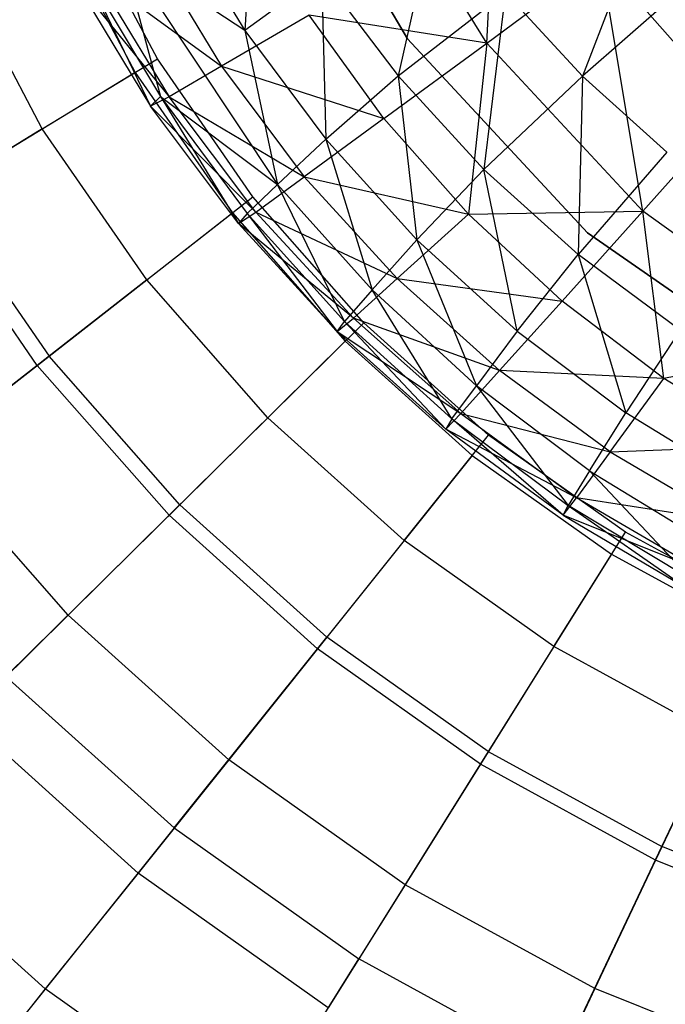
# Model space of a CAD drawing. Extents: x 1.3 to 51.4, y -26.2 to 21.9.
# Tile 6 of 53: x 3.4 to 4.2, y -9 to -7.8. Entities that reach past the tile are written whole.
import ezdxf

# ---------------------------------------------------------------- set-up
doc = ezdxf.new("R2010")
doc.units = 0
doc.header["$LTSCALE"] = 2.54
doc.layers.get('0').update_dxf_attribs({"color": 13, "linetype": 'CONTINUOUS'})

# ---------------------------------------------------------------- blocks, each defined once
blk = doc.blocks.new('ARES-205_STL')
at = {"color": 0}
for p, q in [((4.0056, -7.8019, 26.3816), (4.022, -7.4877, 26.7892)), ((4.0056, -7.8019, 26.3816), (4.022, -7.4877, 26.7892)), ((3.9083, -7.7966, 22.573), (3.7441, -7.5169, 22.573)), ((3.7441, -7.5169, 16.373), (3.9083, -7.7966, 16.373)), ((3.9083, -7.7966, 22.573), (3.7441, -7.5169, 22.573)), ((3.7441, -7.5169, 16.373), (3.9083, -7.7966, 16.373)), ((4.0056, -7.8019, 26.3816), (3.8582, -7.5639, 26.3811)), ((4.0056, -7.8019, 26.3816), (3.8582, -7.5639, 26.3811)), ((3.7219, -7.5862, 22.9973), (3.709, -7.7864, 23.3803)), ((3.7219, -7.5862, 22.9973), (3.709, -7.7864, 23.3803)), ((4.2118, -7.6102, 22.3219), (4.1227, -7.8426, 22.6422)), ((4.2118, -7.6102, 22.3219), (4.1227, -7.8426, 22.6422)), ((3.9444, -7.6294, 22.6422), (3.8968, -7.8422, 22.9967)), ((3.9444, -7.6294, 22.6422), (3.8968, -7.8422, 22.9967)), ((3.602, -7.8212, 16.373), (3.5055, -7.6397, 16.373)), ((3.602, -7.8212, 16.373), (3.5055, -7.6397, 16.373)), ((3.6232, -7.6443, 23.3803), (3.709, -7.7864, 23.3803)), ((3.6232, -7.6443, 23.3803), (3.709, -7.7864, 23.3803)), ((3.4765, -7.653, 16.293), (3.5747, -7.8378, 16.293)), ((3.4765, -7.653, 16.293), (3.5747, -7.8378, 16.293)), ((3.709, -7.7864, 23.3803), (3.5571, -7.6866, 23.7881)), ((3.5571, -7.6866, 23.7881), (3.6057, -7.8675, 24.2131)), ((3.5571, -7.6866, 23.7881), (3.6057, -7.8675, 24.2131)), ((3.5571, -7.6866, 23.7881), (3.749, -7.9753, 23.788)), ((3.5571, -7.6866, 23.7881), (3.749, -7.9753, 23.788)), ((3.709, -7.7864, 23.3803), (3.5571, -7.6866, 23.7881)), ((3.5928, -7.6851, 25.527), (3.6803, -7.8302, 25.527)), ((3.5928, -7.6851, 25.527), (3.6803, -7.8302, 25.527)), ((4.0056, -7.8019, 26.3816), (4.145, -7.6986, 26.7897)), ((4.0056, -7.8019, 26.3816), (4.145, -7.6986, 26.7897)), ((4.2895, -7.6964, 22.3228), (4.1227, -7.8426, 22.6422)), ((4.2895, -7.6964, 22.3228), (4.1227, -7.8426, 22.6422)), ((4.145, -7.6986, 26.7897), (4.3074, -7.8837, 26.7901)), ((4.1968, -8.0079, 26.382), (4.145, -7.6986, 26.7897)), ((4.1968, -8.0079, 26.382), (4.145, -7.6986, 26.7897)), ((4.145, -7.6986, 26.7897), (4.3074, -7.8837, 26.7901)), ((3.4609, -7.9071, 16.5207), (3.3554, -7.7086, 16.5207)), ((3.4609, -7.9071, 16.5207), (3.3554, -7.7086, 16.5207)), ((3.5142, -7.7143, 24.2133), (3.5936, -7.8793, 24.6484)), ((3.5142, -7.7143, 24.2133), (3.5936, -7.8793, 24.6484)), ((3.5142, -7.7143, 24.2133), (3.6057, -7.8675, 24.2131)), ((3.5142, -7.7143, 24.2133), (3.6057, -7.8675, 24.2131)), ((3.5244, -7.7162, 25.0885), (3.6803, -7.8302, 25.527)), ((3.5244, -7.7162, 25.0885), (3.6803, -7.8302, 25.527)), ((3.5244, -7.7162, 25.0885), (3.6163, -7.8677, 25.0883)), ((3.5244, -7.7162, 25.0885), (3.6163, -7.8677, 25.0883)), ((3.8031, -7.7184, 22.997), (3.709, -7.7864, 23.3803)), ((3.8031, -7.7184, 22.997), (3.709, -7.7864, 23.3803)), ((3.8031, -7.7184, 22.997), (3.8083, -7.9196, 23.3802)), ((3.8031, -7.7184, 22.997), (3.8083, -7.9196, 23.3802)), ((3.8031, -7.7184, 22.997), (3.8968, -7.8422, 22.9967)), ((3.8031, -7.7184, 22.997), (3.8968, -7.8422, 22.9967)), ((3.5007, -7.7252, 24.6487), (3.6163, -7.8677, 25.0883)), ((3.5007, -7.7252, 24.6487), (3.6163, -7.8677, 25.0883)), ((3.5007, -7.7252, 24.6487), (3.5936, -7.8793, 24.6484)), ((3.5007, -7.7252, 24.6487), (3.5936, -7.8793, 24.6484)), ((3.8968, -7.8422, 22.9967), (4.0284, -7.7402, 22.6422)), ((3.8968, -7.8422, 22.9967), (4.0284, -7.7402, 22.6422)), ((4.0284, -7.7402, 22.6422), (4.0019, -7.9567, 22.9964)), ((4.0284, -7.7402, 22.6422), (4.0019, -7.9567, 22.9964)), ((4.0284, -7.7402, 22.6422), (4.1227, -7.8426, 22.6422)), ((4.0284, -7.7402, 22.6422), (4.1227, -7.8426, 22.6422)), ((3.7877, -7.7677, 25.9595), (3.6803, -7.8302, 25.527)), ((3.7877, -7.7677, 25.9595), (3.6803, -7.8302, 25.527)), ((3.8795, -7.8944, 25.9597), (3.7877, -7.7677, 25.9595)), ((3.8795, -7.8944, 25.9597), (3.7877, -7.7677, 25.9595)), ((4.0056, -7.8019, 26.3816), (3.7877, -7.7677, 25.9595)), ((4.0056, -7.8019, 26.3816), (3.7877, -7.7677, 25.9595)), ((3.709, -7.7864, 23.3803), (3.749, -7.9753, 23.788)), ((3.709, -7.7864, 23.3803), (3.749, -7.9753, 23.788)), ((3.709, -7.7864, 23.3803), (3.8083, -7.9196, 23.3802)), ((3.709, -7.7864, 23.3803), (3.8083, -7.9196, 23.3802)), ((3.8795, -7.8944, 25.9597), (4.0056, -7.8019, 26.3816)), ((3.8795, -7.8944, 25.9597), (4.0056, -7.8019, 26.3816)), ((4.1288, -8.0345, 22.573), (3.9083, -7.7966, 22.573)), ((3.9083, -7.7966, 22.573), (3.9083, -7.7966, 16.373)), ((3.9083, -7.7966, 16.373), (4.1288, -8.0345, 16.373)), ((3.9083, -7.7966, 22.573), (3.9083, -7.7966, 16.373)), ((4.1288, -8.0345, 22.573), (3.9083, -7.7966, 22.573)), ((3.9083, -7.7966, 16.373), (4.1288, -8.0345, 16.373)), ((4.0056, -7.8019, 26.3816), (3.9832, -8.0116, 25.9598)), ((4.0056, -7.8019, 26.3816), (3.9832, -8.0116, 25.9598)), ((4.1968, -8.0079, 26.382), (4.0056, -7.8019, 26.3816)), ((4.1968, -8.0079, 26.382), (4.0056, -7.8019, 26.3816)), ((3.4609, -7.9071, 16.5207), (3.602, -7.8212, 16.373)), ((3.4609, -7.9071, 16.5207), (3.602, -7.8212, 16.373)), ((3.719, -7.9903, 16.373), (3.602, -7.8212, 16.373)), ((3.719, -7.9903, 16.373), (3.602, -7.8212, 16.373)), ((3.5747, -7.8378, 16.293), (3.3313, -7.9861, 16.5416)), ((3.5747, -7.8378, 16.293), (3.3313, -7.9861, 16.5416)), ((3.5747, -7.8378, 16.293), (3.6938, -8.01, 16.293)), ((3.5747, -7.8378, 16.293), (3.6938, -8.01, 16.293)), ((3.6803, -7.8302, 25.527), (3.6163, -7.8677, 25.0883)), ((3.6803, -7.8302, 25.527), (3.6163, -7.8677, 25.0883)), ((3.6803, -7.8302, 25.527), (3.8795, -7.8944, 25.9597)), ((3.6803, -7.8302, 25.527), (3.8795, -7.8944, 25.9597)), ((3.6803, -7.8302, 25.527), (3.7816, -7.9658, 25.527)), ((3.6803, -7.8302, 25.527), (3.7816, -7.9658, 25.527)), ((3.8083, -7.9196, 23.3802), (3.8968, -7.8422, 22.9967)), ((3.8083, -7.9196, 23.3802), (3.8968, -7.8422, 22.9967)), ((4.0019, -7.9567, 22.9964), (3.8968, -7.8422, 22.9967)), ((3.8968, -7.8422, 22.9967), (3.9199, -8.0429, 23.3802)), ((4.0019, -7.9567, 22.9964), (3.8968, -7.8422, 22.9967)), ((3.8968, -7.8422, 22.9967), (3.9199, -8.0429, 23.3802)), ((4.0019, -7.9567, 22.9964), (4.1227, -7.8426, 22.6422)), ((4.0019, -7.9567, 22.9964), (4.1227, -7.8426, 22.6422)), ((4.1227, -7.8426, 22.6422), (4.1175, -8.0608, 22.9962)), ((4.1227, -7.8426, 22.6422), (4.1175, -8.0608, 22.9962)), ((4.2262, -7.9356, 22.6422), (4.1227, -7.8426, 22.6422)), ((4.2262, -7.9356, 22.6422), (4.1227, -7.8426, 22.6422)), ((3.5936, -7.8793, 24.6484), (3.6057, -7.8675, 24.2131)), ((3.5936, -7.8793, 24.6484), (3.6057, -7.8675, 24.2131)), ((3.6163, -7.8677, 25.0883), (3.5936, -7.8793, 24.6484)), ((3.6163, -7.8677, 25.0883), (3.5936, -7.8793, 24.6484)), ((3.6057, -7.8675, 24.2131), (3.7012, -8.0231, 24.6482)), ((3.6057, -7.8675, 24.2131), (3.7118, -8.0108, 24.2128)), ((3.6057, -7.8675, 24.2131), (3.7012, -8.0231, 24.6482)), ((3.6057, -7.8675, 24.2131), (3.7118, -8.0108, 24.2128)), ((3.6057, -7.8675, 24.2131), (3.749, -7.9753, 23.788)), ((3.6057, -7.8675, 24.2131), (3.749, -7.9753, 23.788)), ((3.7226, -8.009, 25.0881), (3.6163, -7.8677, 25.0883)), ((3.6163, -7.8677, 25.0883), (3.7816, -7.9658, 25.527)), ((3.7226, -8.009, 25.0881), (3.6163, -7.8677, 25.0883)), ((3.6163, -7.8677, 25.0883), (3.7816, -7.9658, 25.527)), ((3.7012, -8.0231, 24.6482), (3.5936, -7.8793, 24.6484)), ((3.5936, -7.8793, 24.6484), (3.7226, -8.009, 25.0881)), ((3.7012, -8.0231, 24.6482), (3.5936, -7.8793, 24.6484)), ((3.5936, -7.8793, 24.6484), (3.7226, -8.009, 25.0881)), ((4.1968, -8.0079, 26.382), (4.3074, -7.8837, 26.7901)), ((4.1968, -8.0079, 26.382), (4.3074, -7.8837, 26.7901)), ((3.8795, -7.8944, 25.9597), (3.7816, -7.9658, 25.527)), ((3.8795, -7.8944, 25.9597), (3.7816, -7.9658, 25.527)), ((3.8795, -7.8944, 25.9597), (3.9832, -8.0116, 25.9598)), ((3.8795, -7.8944, 25.9597), (3.9832, -8.0116, 25.9598)), ((3.4609, -7.9071, 16.5207), (3.3156, -7.9956, 16.657)), ((3.4609, -7.9071, 16.5207), (3.3156, -7.9956, 16.657)), ((3.5888, -8.0921, 16.5207), (3.4609, -7.9071, 16.5207)), ((3.5888, -8.0921, 16.5207), (3.4609, -7.9071, 16.5207)), ((3.749, -7.9753, 23.788), (3.8083, -7.9196, 23.3802)), ((3.749, -7.9753, 23.788), (3.8083, -7.9196, 23.3802)), ((3.8083, -7.9196, 23.3802), (3.865, -8.1044, 23.788)), ((3.8083, -7.9196, 23.3802), (3.865, -8.1044, 23.788)), ((3.8083, -7.9196, 23.3802), (3.9199, -8.0429, 23.3802)), ((3.8083, -7.9196, 23.3802), (3.9199, -8.0429, 23.3802)), ((4.2262, -7.9356, 22.6422), (4.1175, -8.0608, 22.9962)), ((4.2262, -7.9356, 22.6422), (4.1175, -8.0608, 22.9962)), ((4.0019, -7.9567, 22.9964), (3.9199, -8.0429, 23.3802)), ((4.0019, -7.9567, 22.9964), (3.9199, -8.0429, 23.3802)), ((4.0428, -8.155, 23.3802), (4.0019, -7.9567, 22.9964)), ((4.0019, -7.9567, 22.9964), (4.1175, -8.0608, 22.9962)), ((4.0019, -7.9567, 22.9964), (4.1175, -8.0608, 22.9962)), ((4.0428, -8.155, 23.3802), (4.0019, -7.9567, 22.9964)), ((3.7226, -8.009, 25.0881), (3.7816, -7.9658, 25.527)), ((3.7226, -8.009, 25.0881), (3.7816, -7.9658, 25.527)), ((3.7816, -7.9658, 25.527), (3.9832, -8.0116, 25.9598)), ((3.8955, -8.0905, 25.527), (3.7816, -7.9658, 25.527)), ((3.8955, -8.0905, 25.527), (3.7816, -7.9658, 25.527)), ((3.7816, -7.9658, 25.527), (3.9832, -8.0116, 25.9598)), ((3.7118, -8.0108, 24.2128), (3.749, -7.9753, 23.788)), ((3.7118, -8.0108, 24.2128), (3.749, -7.9753, 23.788)), ((3.865, -8.1044, 23.788), (3.749, -7.9753, 23.788)), ((3.865, -8.1044, 23.788), (3.749, -7.9753, 23.788)), ((3.8312, -8.1429, 24.2127), (3.749, -7.9753, 23.788)), ((3.8312, -8.1429, 24.2127), (3.749, -7.9753, 23.788)), ((3.4547, -8.1968, 16.657), (3.3156, -7.9956, 16.657)), ((3.4547, -8.1968, 16.657), (3.3156, -7.9956, 16.657)), ((3.3313, -7.9861, 16.5416), (3.4692, -8.1855, 16.5416)), ((3.3313, -7.9861, 16.5416), (3.4692, -8.1855, 16.5416)), ((3.5888, -8.0921, 16.5207), (3.719, -7.9903, 16.373)), ((3.5888, -8.0921, 16.5207), (3.719, -7.9903, 16.373)), ((3.8548, -8.1447, 16.373), (3.719, -7.9903, 16.373)), ((3.8548, -8.1447, 16.373), (3.719, -7.9903, 16.373)), ((3.7012, -8.0231, 24.6482), (3.7226, -8.009, 25.0881)), ((3.7012, -8.0231, 24.6482), (3.7226, -8.009, 25.0881)), ((3.7226, -8.009, 25.0881), (3.8955, -8.0905, 25.527)), ((3.8421, -8.1389, 25.0879), (3.7226, -8.009, 25.0881)), ((3.8421, -8.1389, 25.0879), (3.7226, -8.009, 25.0881)), ((3.7226, -8.009, 25.0881), (3.8955, -8.0905, 25.527)), ((3.9832, -8.0116, 25.9598), (4.1968, -8.0079, 26.382)), ((3.9832, -8.0116, 25.9598), (4.1968, -8.0079, 26.382)), ((4.0978, -8.1181, 25.9599), (4.1968, -8.0079, 26.382)), ((4.0978, -8.1181, 25.9599), (4.1968, -8.0079, 26.382)), ((4.2222, -8.2128, 25.96), (4.1968, -8.0079, 26.382)), ((4.2222, -8.2128, 25.96), (4.1968, -8.0079, 26.382)), ((4.4251, -8.1738, 26.3823), (4.1968, -8.0079, 26.382)), ((4.4251, -8.1738, 26.3823), (4.1968, -8.0079, 26.382)), ((3.4692, -8.1855, 16.5416), (3.6938, -8.01, 16.293)), ((3.4692, -8.1855, 16.5416), (3.6938, -8.01, 16.293)), ((3.6938, -8.01, 16.293), (3.832, -8.1672, 16.293)), ((3.6938, -8.01, 16.293), (3.832, -8.1672, 16.293)), ((3.7118, -8.0108, 24.2128), (3.7012, -8.0231, 24.6482)), ((3.7118, -8.0108, 24.2128), (3.7012, -8.0231, 24.6482)), ((3.7118, -8.0108, 24.2128), (3.8221, -8.1555, 24.6479)), ((3.7118, -8.0108, 24.2128), (3.8221, -8.1555, 24.6479)), ((3.7118, -8.0108, 24.2128), (3.8312, -8.1429, 24.2127)), ((3.7118, -8.0108, 24.2128), (3.8312, -8.1429, 24.2127)), ((3.8955, -8.0905, 25.527), (3.9832, -8.0116, 25.9598)), ((3.8955, -8.0905, 25.527), (3.9832, -8.0116, 25.9598)), ((4.0978, -8.1181, 25.9599), (3.9832, -8.0116, 25.9598)), ((4.0978, -8.1181, 25.9599), (3.9832, -8.0116, 25.9598)), ((3.8221, -8.1555, 24.6479), (3.7012, -8.0231, 24.6482)), ((3.8221, -8.1555, 24.6479), (3.7012, -8.0231, 24.6482)), ((3.8421, -8.1389, 25.0879), (3.7012, -8.0231, 24.6482)), ((3.8421, -8.1389, 25.0879), (3.7012, -8.0231, 24.6482)), ((3.865, -8.1044, 23.788), (3.9199, -8.0429, 23.3802)), ((3.865, -8.1044, 23.788), (3.9199, -8.0429, 23.3802)), ((3.9199, -8.0429, 23.3802), (3.9928, -8.2217, 23.7879)), ((4.0428, -8.155, 23.3802), (3.9199, -8.0429, 23.3802)), ((4.0428, -8.155, 23.3802), (3.9199, -8.0429, 23.3802)), ((3.9199, -8.0429, 23.3802), (3.9928, -8.2217, 23.7879)), ((4.3953, -8.2194, 22.573), (4.1288, -8.0345, 22.573)), ((4.1288, -8.0345, 22.573), (4.1288, -8.0345, 16.373)), ((4.1288, -8.0345, 16.373), (4.3953, -8.2194, 16.373)), ((4.1288, -8.0345, 22.573), (4.1288, -8.0345, 16.373)), ((4.3953, -8.2194, 22.573), (4.1288, -8.0345, 22.573)), ((4.1288, -8.0345, 16.373), (4.3953, -8.2194, 16.373)), ((4.0428, -8.155, 23.3802), (4.1175, -8.0608, 22.9962)), ((4.0428, -8.155, 23.3802), (4.1175, -8.0608, 22.9962)), ((4.1175, -8.0608, 22.9962), (4.1759, -8.2549, 23.3802)), ((4.2423, -8.1537, 22.996), (4.1175, -8.0608, 22.9962)), ((4.2423, -8.1537, 22.996), (4.1175, -8.0608, 22.9962)), ((4.1175, -8.0608, 22.9962), (4.1759, -8.2549, 23.3802)), ((3.5888, -8.0921, 16.5207), (3.4547, -8.1968, 16.657)), ((3.5888, -8.0921, 16.5207), (3.4547, -8.1968, 16.657)), ((3.7373, -8.2609, 16.5207), (3.5888, -8.0921, 16.5207)), ((3.7373, -8.2609, 16.5207), (3.5888, -8.0921, 16.5207)), ((3.8421, -8.1389, 25.0879), (3.8955, -8.0905, 25.527)), ((3.8421, -8.1389, 25.0879), (3.8955, -8.0905, 25.527)), ((3.8955, -8.0905, 25.527), (4.0978, -8.1181, 25.9599)), ((4.0209, -8.2031, 25.5269), (3.8955, -8.0905, 25.527)), ((4.0209, -8.2031, 25.5269), (3.8955, -8.0905, 25.527)), ((3.8955, -8.0905, 25.527), (4.0978, -8.1181, 25.9599)), ((3.865, -8.1044, 23.788), (3.8312, -8.1429, 24.2127)), ((3.865, -8.1044, 23.788), (3.8312, -8.1429, 24.2127)), ((3.9627, -8.2625, 24.2125), (3.865, -8.1044, 23.788)), ((3.865, -8.1044, 23.788), (3.9928, -8.2217, 23.7879)), ((3.865, -8.1044, 23.788), (3.9928, -8.2217, 23.7879)), ((3.9627, -8.2625, 24.2125), (3.865, -8.1044, 23.788)), ((4.0209, -8.2031, 25.5269), (4.0978, -8.1181, 25.9599)), ((4.0209, -8.2031, 25.5269), (4.0978, -8.1181, 25.9599)), ((4.2222, -8.2128, 25.96), (4.0978, -8.1181, 25.9599)), ((4.2222, -8.2128, 25.96), (4.0978, -8.1181, 25.9599)), ((3.8221, -8.1555, 24.6479), (3.8421, -8.1389, 25.0879)), ((3.8221, -8.1555, 24.6479), (3.8421, -8.1389, 25.0879)), ((3.9735, -8.2559, 25.0878), (3.8421, -8.1389, 25.0879)), ((3.9735, -8.2559, 25.0878), (3.8421, -8.1389, 25.0879)), ((4.0209, -8.2031, 25.5269), (3.8421, -8.1389, 25.0879)), ((4.0209, -8.2031, 25.5269), (3.8421, -8.1389, 25.0879)), ((3.7373, -8.2609, 16.5207), (3.8548, -8.1447, 16.373)), ((3.7373, -8.2609, 16.5207), (3.8548, -8.1447, 16.373)), ((3.8221, -8.1555, 24.6479), (3.8312, -8.1429, 24.2127)), ((3.8221, -8.1555, 24.6479), (3.8312, -8.1429, 24.2127)), ((3.9627, -8.2625, 24.2125), (3.8312, -8.1429, 24.2127)), ((3.9627, -8.2625, 24.2125), (3.8312, -8.1429, 24.2127)), ((3.9552, -8.2749, 24.6478), (3.8312, -8.1429, 24.2127)), ((3.9552, -8.2749, 24.6478), (3.8312, -8.1429, 24.2127)), ((4.0076, -8.2823, 16.373), (3.8548, -8.1447, 16.373)), ((4.0076, -8.2823, 16.373), (3.8548, -8.1447, 16.373)), ((4.2423, -8.1537, 22.996), (4.1759, -8.2549, 23.3802)), ((4.2423, -8.1537, 22.996), (4.1759, -8.2549, 23.3802)), ((3.8221, -8.1555, 24.6479), (3.9735, -8.2559, 25.0878)), ((3.8221, -8.1555, 24.6479), (3.9735, -8.2559, 25.0878)), ((3.8221, -8.1555, 24.6479), (3.9552, -8.2749, 24.6478)), ((3.8221, -8.1555, 24.6479), (3.9552, -8.2749, 24.6478)), ((4.0428, -8.155, 23.3802), (3.9928, -8.2217, 23.7879)), ((4.0428, -8.155, 23.3802), (3.9928, -8.2217, 23.7879)), ((4.0428, -8.155, 23.3802), (4.1759, -8.2549, 23.3802)), ((4.0428, -8.155, 23.3802), (4.1759, -8.2549, 23.3802)), ((3.832, -8.1672, 16.293), (3.6293, -8.3676, 16.5416)), ((3.832, -8.1672, 16.293), (3.6293, -8.3676, 16.5416)), ((3.832, -8.1672, 16.293), (3.9876, -8.3072, 16.293)), ((3.832, -8.1672, 16.293), (3.9876, -8.3072, 16.293)), ((4.4251, -8.1738, 26.3823), (4.2222, -8.2128, 25.96)), ((4.4251, -8.1738, 26.3823), (4.2222, -8.2128, 25.96)), ((3.2332, -8.3699, 16.7558), (3.4692, -8.1855, 16.5416)), ((3.2332, -8.3699, 16.7558), (3.4692, -8.1855, 16.5416)), ((3.6293, -8.3676, 16.5416), (3.4692, -8.1855, 16.5416)), ((3.6293, -8.3676, 16.5416), (3.4692, -8.1855, 16.5416)), ((3.4547, -8.1968, 16.657), (3.3177, -8.3039, 16.7811)), ((3.4547, -8.1968, 16.657), (3.3177, -8.3039, 16.7811)), ((3.6163, -8.3805, 16.657), (3.4547, -8.1968, 16.657)), ((3.6163, -8.3805, 16.657), (3.4547, -8.1968, 16.657)), ((3.9735, -8.2559, 25.0878), (4.0209, -8.2031, 25.5269)), ((3.9735, -8.2559, 25.0878), (4.0209, -8.2031, 25.5269)), ((4.1565, -8.3026, 25.5269), (4.0209, -8.2031, 25.5269)), ((4.1565, -8.3026, 25.5269), (4.0209, -8.2031, 25.5269)), ((4.2222, -8.2128, 25.96), (4.0209, -8.2031, 25.5269)), ((4.2222, -8.2128, 25.96), (4.0209, -8.2031, 25.5269)), ((4.1565, -8.3026, 25.5269), (4.2222, -8.2128, 25.96)), ((4.1565, -8.3026, 25.5269), (4.2222, -8.2128, 25.96)), ((4.3551, -8.2949, 25.9601), (4.2222, -8.2128, 25.96)), ((4.3551, -8.2949, 25.9601), (4.2222, -8.2128, 25.96)), ((3.9627, -8.2625, 24.2125), (3.9928, -8.2217, 23.7879)), ((3.9627, -8.2625, 24.2125), (3.9928, -8.2217, 23.7879)), ((4.1314, -8.326, 23.7879), (3.9928, -8.2217, 23.7879)), ((3.9928, -8.2217, 23.7879), (4.1052, -8.3686, 24.2124)), ((4.1314, -8.326, 23.7879), (3.9928, -8.2217, 23.7879)), ((3.9928, -8.2217, 23.7879), (4.1052, -8.3686, 24.2124)), ((3.7373, -8.2609, 16.5207), (3.6163, -8.3805, 16.657)), ((3.7373, -8.2609, 16.5207), (3.6163, -8.3805, 16.657)), ((3.9043, -8.4113, 16.5207), (3.7373, -8.2609, 16.5207)), ((3.9043, -8.4113, 16.5207), (3.7373, -8.2609, 16.5207)), ((3.9735, -8.2559, 25.0878), (3.9552, -8.2749, 24.6478)), ((3.9735, -8.2559, 25.0878), (3.9552, -8.2749, 24.6478)), ((3.9627, -8.2625, 24.2125), (3.9552, -8.2749, 24.6478)), ((3.9627, -8.2625, 24.2125), (3.9552, -8.2749, 24.6478)), ((4.0991, -8.3804, 24.6476), (3.9627, -8.2625, 24.2125)), ((3.9627, -8.2625, 24.2125), (4.1052, -8.3686, 24.2124)), ((3.9627, -8.2625, 24.2125), (4.1052, -8.3686, 24.2124)), ((4.0991, -8.3804, 24.6476), (3.9627, -8.2625, 24.2125)), ((3.9735, -8.2559, 25.0878), (4.1565, -8.3026, 25.5269)), ((3.9735, -8.2559, 25.0878), (4.1565, -8.3026, 25.5269)), ((3.9735, -8.2559, 25.0878), (4.1155, -8.359, 25.0877)), ((3.9735, -8.2559, 25.0878), (4.1155, -8.359, 25.0877)), ((4.1314, -8.326, 23.7879), (4.1759, -8.2549, 23.3802)), ((4.1314, -8.326, 23.7879), (4.1759, -8.2549, 23.3802)), ((4.3178, -8.342, 23.3802), (4.1759, -8.2549, 23.3802)), ((4.3178, -8.342, 23.3802), (4.1759, -8.2549, 23.3802)), ((4.0991, -8.3804, 24.6476), (3.9552, -8.2749, 24.6478)), ((4.0991, -8.3804, 24.6476), (3.9552, -8.2749, 24.6478)), ((4.1155, -8.359, 25.0877), (3.9552, -8.2749, 24.6478)), ((4.1155, -8.359, 25.0877), (3.9552, -8.2749, 24.6478)), ((3.9043, -8.4113, 16.5207), (4.0076, -8.2823, 16.373)), ((3.9043, -8.4113, 16.5207), (4.0076, -8.2823, 16.373)), ((4.1753, -8.4012, 16.373), (4.0076, -8.2823, 16.373)), ((4.1753, -8.4012, 16.373), (4.0076, -8.2823, 16.373)), ((4.1565, -8.3026, 25.5269), (4.3551, -8.2949, 25.9601)), ((4.1565, -8.3026, 25.5269), (4.3551, -8.2949, 25.9601)), ((3.4926, -8.5027, 16.7811), (3.3177, -8.3039, 16.7811)), ((3.4926, -8.5027, 16.7811), (3.3177, -8.3039, 16.7811)), ((3.9876, -8.3072, 16.293), (3.8095, -8.5298, 16.5416)), ((3.9876, -8.3072, 16.293), (3.8095, -8.5298, 16.5416)), ((3.9876, -8.3072, 16.293), (4.1584, -8.4283, 16.293)), ((3.9876, -8.3072, 16.293), (4.1584, -8.4283, 16.293)), ((4.1565, -8.3026, 25.5269), (4.1155, -8.359, 25.0877)), ((4.1565, -8.3026, 25.5269), (4.1155, -8.359, 25.0877)), ((4.1565, -8.3026, 25.5269), (4.3009, -8.3881, 25.5269)), ((4.1565, -8.3026, 25.5269), (4.3009, -8.3881, 25.5269)), ((4.1314, -8.326, 23.7879), (4.1052, -8.3686, 24.2124)), ((4.1314, -8.326, 23.7879), (4.1052, -8.3686, 24.2124)), ((4.2571, -8.4601, 24.2123), (4.1314, -8.326, 23.7879)), ((4.1314, -8.326, 23.7879), (4.2793, -8.4166, 23.7879)), ((4.1314, -8.326, 23.7879), (4.2793, -8.4166, 23.7879)), ((4.2571, -8.4601, 24.2123), (4.1314, -8.326, 23.7879)), ((4.0991, -8.3804, 24.6476), (4.1155, -8.359, 25.0877)), ((4.0991, -8.3804, 24.6476), (4.1155, -8.359, 25.0877)), ((4.2665, -8.4474, 25.0876), (4.1155, -8.359, 25.0877)), ((4.2665, -8.4474, 25.0876), (4.1155, -8.359, 25.0877)), ((4.3009, -8.3881, 25.5269), (4.1155, -8.359, 25.0877)), ((4.3009, -8.3881, 25.5269), (4.1155, -8.359, 25.0877)), ((3.4163, -8.5781, 16.7558), (3.6293, -8.3676, 16.5416)), ((3.4163, -8.5781, 16.7558), (3.6293, -8.3676, 16.5416)), ((3.8095, -8.5298, 16.5416), (3.6293, -8.3676, 16.5416)), ((3.8095, -8.5298, 16.5416), (3.6293, -8.3676, 16.5416)), ((4.0991, -8.3804, 24.6476), (4.1052, -8.3686, 24.2124)), ((4.0991, -8.3804, 24.6476), (4.1052, -8.3686, 24.2124)), ((4.1052, -8.3686, 24.2124), (4.2524, -8.471, 24.6475)), ((4.2571, -8.4601, 24.2123), (4.1052, -8.3686, 24.2124)), ((4.2571, -8.4601, 24.2123), (4.1052, -8.3686, 24.2124)), ((4.1052, -8.3686, 24.2124), (4.2524, -8.471, 24.6475)), ((3.6163, -8.3805, 16.657), (3.4926, -8.5027, 16.7811)), ((3.6163, -8.3805, 16.657), (3.4926, -8.5027, 16.7811)), ((3.798, -8.5441, 16.657), (3.6163, -8.3805, 16.657)), ((3.798, -8.5441, 16.657), (3.6163, -8.3805, 16.657)), ((4.2665, -8.4474, 25.0876), (4.0991, -8.3804, 24.6476)), ((4.0991, -8.3804, 24.6476), (4.2524, -8.471, 24.6475)), ((4.0991, -8.3804, 24.6476), (4.2524, -8.471, 24.6475)), ((4.2665, -8.4474, 25.0876), (4.0991, -8.3804, 24.6476)), ((4.0877, -8.5413, 16.5207), (4.1753, -8.4012, 16.373)), ((4.0877, -8.5413, 16.5207), (4.1753, -8.4012, 16.373)), ((4.3557, -8.4998, 16.373), (4.1753, -8.4012, 16.373)), ((4.3557, -8.4998, 16.373), (4.1753, -8.4012, 16.373)), ((3.9043, -8.4113, 16.5207), (3.798, -8.5441, 16.657)), ((3.9043, -8.4113, 16.5207), (3.798, -8.5441, 16.657)), ((4.0877, -8.5413, 16.5207), (3.9043, -8.4113, 16.5207)), ((4.0877, -8.5413, 16.5207), (3.9043, -8.4113, 16.5207)), ((4.1584, -8.4283, 16.293), (4.0073, -8.67, 16.5416)), ((4.1584, -8.4283, 16.293), (4.0073, -8.67, 16.5416)), ((4.1584, -8.4283, 16.293), (4.342, -8.5287, 16.293)), ((4.1584, -8.4283, 16.293), (4.342, -8.5287, 16.293)), ((3.4926, -8.5027, 16.7811), (3.3661, -8.6277, 16.8934)), ((3.4926, -8.5027, 16.7811), (3.3661, -8.6277, 16.8934)), ((3.6894, -8.6799, 16.7811), (3.4926, -8.5027, 16.7811)), ((3.6894, -8.6799, 16.7811), (3.4926, -8.5027, 16.7811)), ((3.6224, -8.7636, 16.7558), (3.8095, -8.5298, 16.5416)), ((3.6224, -8.7636, 16.7558), (3.8095, -8.5298, 16.5416)), ((4.0073, -8.67, 16.5416), (3.8095, -8.5298, 16.5416)), ((4.0073, -8.67, 16.5416), (3.8095, -8.5298, 16.5416)), ((4.2201, -8.7863, 16.5416), (4.342, -8.5287, 16.293)), ((4.2201, -8.7863, 16.5416), (4.342, -8.5287, 16.293)), ((3.798, -8.5441, 16.657), (3.6894, -8.6799, 16.7811)), ((3.798, -8.5441, 16.657), (3.6894, -8.6799, 16.7811)), ((3.9976, -8.6856, 16.657), (3.798, -8.5441, 16.657)), ((3.9976, -8.6856, 16.657), (3.798, -8.5441, 16.657)), ((4.0877, -8.5413, 16.5207), (3.9976, -8.6856, 16.657)), ((4.0877, -8.5413, 16.5207), (3.9976, -8.6856, 16.657)), ((4.285, -8.6492, 16.5207), (4.0877, -8.5413, 16.5207)), ((4.285, -8.6492, 16.5207), (4.0877, -8.5413, 16.5207)), ((3.6224, -8.7636, 16.7558), (3.4163, -8.5781, 16.7558)), ((3.6224, -8.7636, 16.7558), (3.4163, -8.5781, 16.7558)), ((3.5783, -8.8188, 16.8934), (3.3661, -8.6277, 16.8934)), ((3.5783, -8.8188, 16.8934), (3.3661, -8.6277, 16.8934)), ((4.285, -8.6492, 16.5207), (4.2122, -8.8029, 16.657)), ((4.285, -8.6492, 16.5207), (4.2122, -8.8029, 16.657)), ((4.0073, -8.67, 16.5416), (3.8486, -8.924, 16.7558)), ((4.0073, -8.67, 16.5416), (3.8486, -8.924, 16.7558)), ((4.0073, -8.67, 16.5416), (4.2201, -8.7863, 16.5416)), ((4.0073, -8.67, 16.5416), (4.2201, -8.7863, 16.5416)), ((3.6894, -8.6799, 16.7811), (3.5783, -8.8188, 16.8934)), ((3.6894, -8.6799, 16.7811), (3.5783, -8.8188, 16.8934)), ((3.9054, -8.8331, 16.7811), (3.6894, -8.6799, 16.7811)), ((3.9054, -8.8331, 16.7811), (3.6894, -8.6799, 16.7811)), ((3.9976, -8.6856, 16.657), (3.9054, -8.8331, 16.7811)), ((3.9976, -8.6856, 16.657), (3.9054, -8.8331, 16.7811)), ((4.2122, -8.8029, 16.657), (3.9976, -8.6856, 16.657)), ((4.2122, -8.8029, 16.657), (3.9976, -8.6856, 16.657)), ((3.4646, -8.9608, 16.9943), (3.2367, -8.7556, 16.9943)), ((3.4646, -8.9608, 16.9943), (3.2367, -8.7556, 16.9943)), ((3.6224, -8.7636, 16.7558), (3.4282, -9.0063, 16.9343)), ((3.6224, -8.7636, 16.7558), (3.4282, -9.0063, 16.9343)), ((3.6224, -8.7636, 16.7558), (3.8486, -8.924, 16.7558)), ((3.6224, -8.7636, 16.7558), (3.8486, -8.924, 16.7558)), ((4.0919, -9.057, 16.7558), (4.2201, -8.7863, 16.5416)), ((4.0919, -9.057, 16.7558), (4.2201, -8.7863, 16.5416)), ((4.4449, -8.8772, 16.5416), (4.2201, -8.7863, 16.5416)), ((4.4449, -8.8772, 16.5416), (4.2201, -8.7863, 16.5416)), ((4.2122, -8.8029, 16.657), (4.1378, -8.9601, 16.7811)), ((4.2122, -8.8029, 16.657), (4.1378, -8.9601, 16.7811)), ((4.439, -8.8946, 16.657), (4.2122, -8.8029, 16.657)), ((4.439, -8.8946, 16.657), (4.2122, -8.8029, 16.657)), ((3.5783, -8.8188, 16.8934), (3.4646, -8.9608, 16.9943)), ((3.5783, -8.8188, 16.8934), (3.4646, -8.9608, 16.9943)), ((3.8112, -8.9839, 16.8934), (3.5783, -8.8188, 16.8934)), ((3.8112, -8.9839, 16.8934), (3.5783, -8.8188, 16.8934)), ((3.9054, -8.8331, 16.7811), (3.8112, -8.9839, 16.8934)), ((3.9054, -8.8331, 16.7811), (3.8112, -8.9839, 16.8934)), ((4.1378, -8.9601, 16.7811), (3.9054, -8.8331, 16.7811)), ((4.1378, -8.9601, 16.7811), (3.9054, -8.8331, 16.7811)), ((3.6839, -9.1876, 16.9343), (3.8486, -8.924, 16.7558)), ((3.6839, -9.1876, 16.9343), (3.8486, -8.924, 16.7558)), ((4.0919, -9.057, 16.7558), (3.8486, -8.924, 16.7558)), ((4.0919, -9.057, 16.7558), (3.8486, -8.924, 16.7558)), ((3.4646, -8.9608, 16.9943), (3.3483, -9.1062, 17.0841)), ((3.4646, -8.9608, 16.9943), (3.3483, -9.1062, 17.0841)), ((3.7148, -9.1382, 16.9943), (3.4646, -8.9608, 16.9943)), ((3.7148, -9.1382, 16.9943), (3.4646, -8.9608, 16.9943)), ((4.1378, -8.9601, 16.7811), (4.0617, -9.1208, 16.8934)), ((4.1378, -8.9601, 16.7811), (4.0617, -9.1208, 16.8934)), ((4.3833, -9.0593, 16.7811), (4.1378, -8.9601, 16.7811)), ((4.3833, -9.0593, 16.7811), (4.1378, -8.9601, 16.7811))]:
    blk.add_line(p, q, dxfattribs=at)

msp = doc.modelspace()

# ---------------------------------------------------------------- block references
at = {"color": 0}
msp.add_blockref('ARES-205_STL', (0, 0), dxfattribs=at)

doc.saveas('drawing.dxf')
